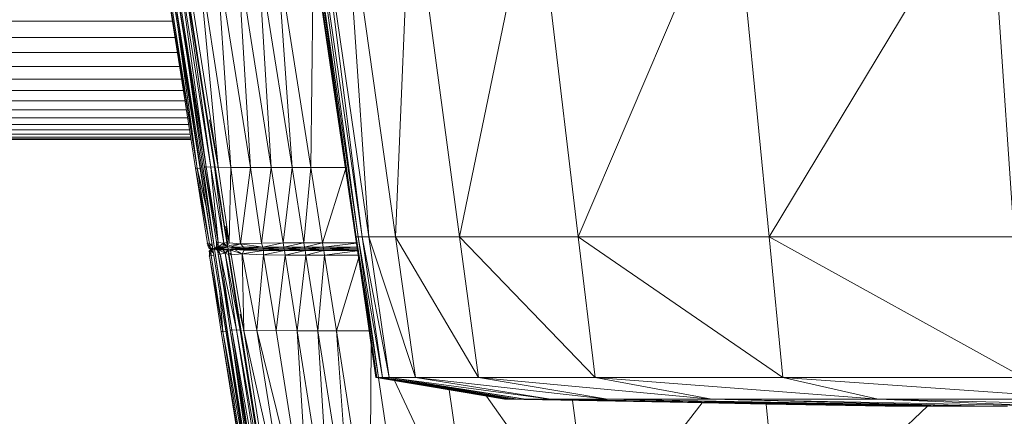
# Model space of a CAD drawing. Extents: x 180 to 9540, y 54 to 2910.
# Tile 38 of 82: x 6866 to 6975, y 894 to 938. Entities that reach past the tile are written whole.
import ezdxf
from ezdxf.xclip import XClip

# ---------------------------------------------------------------- set-up
doc = ezdxf.new("R2010")
doc.units = 0
doc.header["$MEASUREMENT"] = 0
doc.header["$XCLIPFRAME"] = 0
doc.layers.add('320-W Umeblowanie U_floe', color=7, linetype='Continuous')
doc.layers.add('820-G Rysunki Obrazki', color=7, linetype='Continuous')

# ---------------------------------------------------------------- blocks, each defined once
blk = doc.blocks.new('Rysunek_2_2', base_point=(4248.05, 809.8))
at = {"color": 150, "linetype": 'Continuous', "lineweight": 13, "ltscale": 0.5}
for p, q in [((6900.33, 934.29), (6897.41, 954.26)), ((6903.29, 914.1), (6897.49, 954.26)), ((6903.36, 914.1), (6897.49, 954.26)), ((6903.36, 914.1), (6897.72, 954.26)), ((6903.58, 914.1), (6897.72, 954.26)), ((6898.18, 954.26), (6904.02, 914.1)), ((6903.58, 914.1), (6898.18, 954.26)), ((6904.02, 914.1), (6898.95, 954.26)), ((6904.76, 914.1), (6898.95, 954.26)), ((6904.76, 914.1), (6902.02, 954.26)), ((6907.7, 914.1), (6902.02, 954.26)), ((6907.7, 914.1), (6909.38, 954.26)), ((6914.76, 914.1), (6909.38, 954.26)), ((6914.76, 914.1), (6923.03, 954.26)), ((6927.85, 914.1), (6923.03, 954.26)), ((6927.85, 914.1), (6944.96, 954.26)), ((6948.87, 914.1), (6944.96, 954.26)), ((6973.11, 954.26), (6948.87, 914.1)), ((6973.11, 954.26), (6975.86, 914.1)), ((6884, 932.23), (6881.94, 945.31)), ((6881.95, 945.31), (6885.86, 921.65)), ((6882.12, 945.31), (6885.86, 921.65)), ((6884.99, 932.38), (6882.93, 945.47)), ((6886.83, 921.8), (6882.98, 945.16)), ((6883.09, 945.46), (6886.83, 921.8)), ((6886.83, 921.8), (6883.58, 945.46)), ((6887.35, 921.78), (6883.58, 945.46)), ((6887.35, 921.78), (6884.02, 945.45)), ((6887.76, 921.79), (6884.02, 945.45)), ((6884.43, 945.41), (6888.15, 921.75)), ((6888.15, 921.75), (6885.92, 945.41)), ((6889.57, 921.72), (6885.92, 945.41)), ((6889.57, 921.72), (6887.98, 945.41)), ((6887.98, 945.41), (6891.71, 921.74)), ((6891.71, 921.74), (6890.27, 945.4)), ((6894.02, 921.74), (6890.27, 945.4)), ((6892.57, 945.4), (6894.02, 921.74)), ((6892.57, 945.4), (6896.3, 921.73)), ((6894.66, 945.4), (6896.3, 921.73)), ((6894.66, 945.4), (6898.37, 921.73)), ((6898.37, 921.73), (6898.66, 945.39)), ((6882.71, 944.73), (6887.74, 912.81)), ((6887.58, 912.72), (6882.71, 944.73)), ((6889.27, 912.73), (6884.21, 944.73)), ((6883.77, 936.92), (6885.86, 921.65)), ((6884.7, 934.25), (6887.74, 912.81)), ((6884.79, 930.42), (6887.58, 912.72)), ((6887.2, 926.98), (6888.15, 921.75)), ((6887.2, 913.31), (6885.68, 921.65)), ((6885.86, 921.65), (6885.68, 921.65)), ((6885.86, 921.65), (6886.18, 921.63)), ((6887.2, 913.31), (6885.86, 921.65)), ((6886.85, 917.39), (6885.86, 921.65)), ((6886.83, 921.8), (6886.66, 921.81)), ((6888.17, 913.47), (6886.68, 921.71)), ((6886.83, 921.8), (6887.35, 921.78)), ((6888.17, 913.47), (6886.83, 921.8)), ((6887.35, 921.78), (6887.76, 921.79)), ((6887.35, 921.78), (6888.77, 913.38)), ((6887.35, 921.78), (6888.17, 913.47)), ((6889.1, 913.47), (6887.76, 921.79)), ((6887.76, 921.79), (6888.77, 913.38)), ((6888.15, 921.75), (6888.03, 921.75)), ((6889.57, 921.72), (6888.15, 921.75)), ((6888.15, 921.75), (6889.39, 913.43)), ((6889.57, 921.72), (6889.39, 913.43)), ((6891.71, 921.74), (6889.57, 921.72)), ((6889.57, 921.72), (6890.61, 913.32)), ((6891.71, 921.74), (6890.61, 913.32)), ((6892.95, 913.4), (6891.71, 921.74)), ((6891.71, 921.74), (6894.02, 921.74)), ((6894.02, 921.74), (6892.95, 913.4)), ((6895.33, 913.43), (6894.02, 921.74)), ((6896.3, 921.73), (6894.02, 921.74)), ((6895.33, 913.43), (6896.3, 921.73)), ((6897.61, 913.42), (6896.3, 921.73)), ((6896.3, 921.73), (6898.37, 921.73)), ((6897.61, 913.42), (6898.37, 921.73)), ((6902.17, 921.73), (6898.37, 921.73)), ((6898.37, 921.73), (6899.67, 913.42)), ((6902.2, 921.5), (6899.67, 913.42)), ((6886.98, 913.34), (6886.26, 917.94)), ((6887.97, 913.5), (6887.25, 918.09)), ((6889, 915.26), (6889.39, 913.43)), ((6889, 915.26), (6889.27, 912.73)), ((6905.57, 898.59), (6903.29, 914.1)), ((6903.29, 914.1), (6903.36, 914.1)), ((6905.63, 898.59), (6903.36, 914.1)), ((6903.36, 914.1), (6905.84, 898.59)), ((6903.36, 914.1), (6903.58, 914.1)), ((6905.84, 898.59), (6903.58, 914.1)), ((6906.28, 898.59), (6903.58, 914.1)), ((6903.58, 914.1), (6904.02, 914.1)), ((6904.02, 914.1), (6907, 898.59)), ((6904.02, 914.1), (6906.28, 898.59)), ((6904.02, 914.1), (6904.76, 914.1)), ((6907, 898.59), (6904.76, 914.1)), ((6909.89, 898.59), (6904.76, 914.1)), ((6904.76, 914.1), (6907.7, 914.1)), ((6909.89, 898.59), (6907.7, 914.1)), ((6907.7, 914.1), (6916.84, 898.59)), ((6907.7, 914.1), (6914.76, 914.1)), ((6916.84, 898.59), (6914.76, 914.1)), ((6929.71, 898.59), (6914.76, 914.1)), ((6914.76, 914.1), (6927.85, 914.1)), ((6927.85, 914.1), (6929.71, 898.59)), ((6927.85, 914.1), (6950.38, 898.59)), ((6927.85, 914.1), (6948.87, 914.1)), ((6950.38, 898.59), (6948.87, 914.1)), ((6976.92, 898.59), (6948.87, 914.1)), ((6975.86, 914.1), (6948.87, 914.1)), ((6886.98, 913.34), (6886.98, 913.34)), ((6886.98, 913.34), (6886.98, 913.34)), ((6886.98, 913.34), (6886.98, 913.34)), ((6886.99, 913.34), (6887.2, 913.31)), ((6886.99, 913.34), (6887.3, 912.86)), ((6886.99, 913.34), (6886.99, 913.34)), ((6887.04, 913.13), (6887.12, 912.87)), ((6887.5, 912.74), (6887.12, 912.87)), ((6887.12, 912.87), (6887.3, 912.86)), ((6887.12, 912.87), (6887.12, 912.87)), ((6887.12, 912.87), (6887.12, 912.87)), ((6887.18, 912.5), (6887.27, 912.6)), ((6887.36, 912.51), (6887.18, 912.5)), ((6887.18, 912.5), (6887.18, 912.5)), ((6887.18, 912.5), (6887.18, 912.5)), ((6887.4, 912.02), (6887.18, 912.5)), ((6887.18, 912.5), (6887.18, 912.5)), ((6887.18, 912.5), (6887.18, 912.5)), ((6887.3, 912.86), (6887.2, 913.31)), ((6887.5, 913.27), (6887.2, 913.31)), ((6887.2, 913.31), (6887.53, 913.07)), ((6887.33, 912.74), (6887.21, 912.81)), ((6887.47, 912.76), (6887.3, 912.86)), ((6887.58, 912.74), (6887.3, 912.86)), ((6887.3, 912.86), (6887.56, 912.85)), ((6887.33, 912.74), (6887.58, 912.76)), ((6887.33, 912.74), (6887.33, 912.74)), ((6887.33, 912.74), (6887.5, 912.74)), ((6887.33, 912.74), (6887.33, 912.74)), ((6887.33, 912.74), (6887.33, 912.74)), ((6887.33, 912.74), (6887.33, 912.74)), ((6887.33, 912.74), (6887.33, 912.74)), ((6887.47, 912.71), (6887.34, 912.69)), ((6887.34, 912.69), (6887.51, 912.69)), ((6887.36, 912.51), (6887.34, 912.69)), ((6887.34, 912.69), (6887.34, 912.69)), ((6887.34, 912.69), (6887.34, 912.69)), ((6887.34, 912.69), (6887.34, 912.69)), ((6887.34, 912.69), (6887.34, 912.69)), ((6887.36, 912.51), (6887.51, 912.69)), ((6887.62, 912.52), (6887.36, 912.51)), ((6887.36, 912.51), (6887.4, 912.02)), ((6887.65, 912.33), (6887.36, 912.51)), ((6887.44, 912.76), (6887.58, 912.78)), ((6887.58, 912.75), (6887.5, 912.74)), ((6887.5, 912.74), (6887.58, 912.75)), ((6887.5, 912.74), (6887.58, 912.74)), ((6887.58, 912.73), (6887.51, 912.69)), ((6887.51, 912.69), (6887.75, 912.73)), ((6887.51, 912.69), (6887.59, 912.7)), ((6887.51, 912.69), (6887.59, 912.69)), ((6887.59, 912.69), (6887.51, 912.69)), ((6887.99, 912.82), (6887.58, 912.78)), ((6887.58, 912.76), (6887.74, 912.78)), ((6887.75, 912.72), (6887.58, 912.72)), ((6887.59, 912.73), (6887.72, 912.75)), ((6887.82, 912.82), (6887.69, 912.8)), ((6887.74, 912.78), (6887.99, 912.82)), ((6887.99, 912.82), (6887.74, 912.78)), ((6888.48, 912.82), (6887.74, 912.78)), ((6887.74, 912.81), (6887.75, 912.76)), ((6887.74, 912.81), (6887.75, 912.76)), ((6887.74, 912.78), (6888.24, 912.78)), ((6887.75, 912.73), (6888, 912.77)), ((6887.75, 912.73), (6887.83, 912.77)), ((6887.75, 912.76), (6887.75, 912.72)), ((6887.75, 912.73), (6887.86, 912.75)), ((6887.75, 912.73), (6887.89, 912.73)), ((6887.75, 912.72), (6887.91, 912.72)), ((6887.75, 912.72), (6892.81, 880.67)), ((6892.64, 880.67), (6887.75, 912.72)), ((6887.82, 912.82), (6888.15, 913)), ((6887.82, 912.82), (6887.82, 912.82)), ((6887.82, 912.82), (6887.82, 912.82)), ((6887.82, 912.82), (6887.82, 912.82)), ((6887.82, 912.82), (6887.82, 912.82)), ((6887.82, 912.82), (6887.82, 912.82)), ((6887.82, 912.82), (6887.82, 912.82)), ((6887.83, 912.77), (6887.83, 912.77)), ((6887.83, 912.77), (6887.83, 912.77)), ((6887.83, 912.77), (6887.83, 912.77)), ((6887.83, 912.77), (6887.83, 912.77)), ((6887.83, 912.77), (6887.83, 912.77)), ((6887.95, 912.69), (6887.83, 912.77)), ((6887.9, 912.9), (6887.98, 913.01)), ((6887.97, 913.5), (6887.97, 913.5)), ((6887.97, 913.5), (6887.97, 913.5)), ((6888.15, 913), (6887.97, 913.5)), ((6887.97, 913.5), (6888.17, 913.47)), ((6887.97, 913.5), (6887.97, 913.5)), ((6887.98, 913.01), (6887.98, 913.28)), ((6887.98, 913.01), (6887.98, 913.01)), ((6887.98, 913.01), (6888.15, 913)), ((6887.98, 913.01), (6887.98, 913.01)), ((6887.98, 913.01), (6887.98, 913.01)), ((6887.98, 913.01), (6887.98, 913.01)), ((6888.15, 913), (6887.99, 912.82)), ((6887.99, 912.82), (6888.67, 912.98)), ((6887.99, 912.82), (6888.48, 912.82)), ((6888, 912.77), (6888.49, 912.77)), ((6888, 912.77), (6888.21, 912.64)), ((6888.04, 912.63), (6888, 912.77)), ((6888.21, 912.64), (6888.04, 912.63)), ((6888.04, 912.63), (6888.04, 912.63)), ((6888.04, 912.63), (6888.04, 912.63)), ((6888.04, 912.63), (6888.04, 912.63)), ((6888.37, 912.18), (6888.04, 912.63)), ((6888.04, 912.63), (6888.04, 912.63)), ((6888.17, 913.47), (6888.15, 913)), ((6888.15, 913), (6888.77, 913.38)), ((6888.67, 912.98), (6888.15, 913)), ((6888.17, 913.47), (6888.77, 913.38)), ((6888.21, 912.64), (6888.49, 912.77)), ((6888.72, 912.66), (6888.21, 912.64)), ((6888.21, 912.64), (6888.95, 912.27)), ((6888.21, 912.64), (6888.37, 912.18)), ((6888.48, 912.82), (6888.24, 912.78)), ((6888.25, 912.78), (6888.24, 912.78)), ((6888.25, 912.78), (6888.25, 912.78)), ((6888.25, 912.78), (6888.25, 912.77)), ((6888.25, 912.77), (6888.25, 912.78)), ((6888.25, 912.77), (6888.25, 912.77)), ((6888.48, 912.82), (6888.67, 912.98)), ((6888.48, 912.82), (6888.98, 912.9)), ((6888.48, 912.82), (6888.84, 912.82)), ((6888.49, 912.77), (6888.85, 912.76)), ((6888.72, 912.66), (6888.49, 912.77)), ((6888.67, 912.98), (6888.77, 913.38)), ((6888.98, 912.9), (6888.67, 912.98)), ((6888.72, 912.66), (6888.94, 912.74)), ((6889.01, 912.72), (6888.72, 912.66)), ((6888.72, 912.66), (6888.95, 912.27)), ((6889.22, 912.64), (6888.72, 912.66)), ((6889.1, 913.47), (6888.77, 913.38)), ((6888.77, 913.38), (6888.98, 912.9)), ((6888.77, 913.38), (6889.17, 912.99)), ((6888.94, 912.74), (6889, 912.74)), ((6888.95, 912.27), (6889.22, 912.64)), ((6889.17, 912.99), (6888.98, 912.9)), ((6888.98, 912.86), (6888.98, 912.9)), ((6889, 912.74), (6889.07, 912.73)), ((6889.22, 912.64), (6889.01, 912.72)), ((6889.07, 912.73), (6889.27, 912.73)), ((6889.08, 912.92), (6889.17, 912.99)), ((6889.17, 912.99), (6889.1, 913.47)), ((6889.15, 913.25), (6889.1, 913.47)), ((6889.16, 912.96), (6889.17, 912.99)), ((6889.17, 912.99), (6889.17, 913.09)), ((6889.22, 912.64), (6889.21, 912.67)), ((6889.22, 912.64), (6889.26, 912.54)), ((6889.48, 910.99), (6889.27, 912.73)), ((6894.33, 880.69), (6889.27, 912.73)), ((6889.95, 912.73), (6889.27, 912.73)), ((6889.3, 913.27), (6889.39, 913.43)), ((6889.39, 913.43), (6889.31, 913.43)), ((6889.34, 913.03), (6889.48, 912.95)), ((6890.61, 913.32), (6889.37, 913.12)), ((6889.39, 913.43), (6890.61, 913.32)), ((6889.4, 912.93), (6889.48, 912.95)), ((6889.54, 912.6), (6889.42, 912.52)), ((6889.45, 912.62), (6889.55, 912.64)), ((6889.54, 912.6), (6889.45, 912.62)), ((6889.48, 912.95), (6890.61, 913.32)), ((6890.96, 912.93), (6889.48, 912.95)), ((6889.92, 912.86), (6889.48, 912.95)), ((6889.95, 912.68), (6889.54, 912.6)), ((6889.54, 912.6), (6890.79, 912.21)), ((6889.54, 912.6), (6889.6, 912.1)), ((6889.64, 912.85), (6889.92, 912.86)), ((6889.92, 912.86), (6889.74, 912.83)), ((6889.95, 912.68), (6889.76, 912.71)), ((6889.85, 912.82), (6890.96, 912.93)), ((6890.96, 912.93), (6889.92, 912.86)), ((6889.95, 912.68), (6891.05, 912.74)), ((6891.01, 912.61), (6889.95, 912.68)), ((6889.95, 912.68), (6890.79, 912.21)), ((6890, 912.8), (6891.03, 912.79)), ((6890, 912.74), (6891.05, 912.74)), ((6891.03, 912.79), (6890.39, 912.79)), ((6890.61, 913.32), (6892.95, 913.4)), ((6890.61, 913.32), (6890.96, 912.93)), ((6890.61, 913.32), (6893.09, 912.94)), ((6890.79, 912.21), (6891.01, 912.61)), ((6893.15, 912.59), (6890.79, 912.21)), ((6890.94, 912.78), (6890.97, 912.78)), ((6890.94, 912.74), (6890.94, 912.78)), ((6893.09, 912.94), (6890.96, 912.93)), ((6891.03, 912.79), (6890.96, 912.93)), ((6891.03, 912.79), (6890.97, 912.78)), ((6890.97, 912.78), (6893.11, 912.79)), ((6893.11, 912.79), (6890.97, 912.78)), ((6890.97, 912.78), (6893.07, 912.78)), ((6891.01, 912.61), (6891.05, 912.74)), ((6891.01, 912.61), (6893.12, 912.74)), ((6893.15, 912.59), (6891.01, 912.61)), ((6891.03, 912.79), (6893.09, 912.94)), ((6891.05, 912.74), (6893.12, 912.74)), ((6893.07, 912.75), (6891.34, 912.74)), ((6892.95, 913.4), (6895.33, 913.43)), ((6892.95, 913.4), (6893.09, 912.94)), ((6893.06, 912.78), (6893.07, 912.78)), ((6893.07, 912.75), (6893.06, 912.78)), ((6893.11, 912.79), (6893.07, 912.78)), ((6895.41, 912.78), (6893.07, 912.78)), ((6893.07, 912.75), (6895.4, 912.76)), ((6893.07, 912.74), (6893.07, 912.75)), ((6893.07, 912.75), (6893.07, 912.74)), ((6895.33, 913.43), (6893.09, 912.94)), ((6893.09, 912.94), (6893.11, 912.79)), ((6895.4, 912.94), (6893.09, 912.94)), ((6893.11, 912.79), (6895.4, 912.94)), ((6893.11, 912.79), (6895.41, 912.78)), ((6893.15, 912.59), (6893.12, 912.74)), ((6893.12, 912.74), (6895.42, 912.73)), ((6893.15, 912.59), (6895.42, 912.73)), ((6893.16, 912.11), (6893.15, 912.59)), ((6895.47, 912.57), (6893.15, 912.59)), ((6895.47, 912.57), (6893.16, 912.11)), ((6895.33, 913.43), (6895.4, 912.94)), ((6895.33, 913.43), (6897.61, 913.42)), ((6895.41, 912.78), (6895.39, 912.78)), ((6895.39, 912.78), (6897.71, 912.78)), ((6897.61, 913.42), (6895.4, 912.94)), ((6897.69, 912.94), (6895.4, 912.94)), ((6895.41, 912.78), (6895.4, 912.94)), ((6895.4, 912.78), (6895.4, 912.76)), ((6895.4, 912.76), (6897.71, 912.77)), ((6895.4, 912.76), (6895.4, 912.73)), ((6895.4, 912.73), (6895.4, 912.73)), ((6895.41, 912.78), (6897.69, 912.94)), ((6895.42, 912.73), (6897.72, 912.73)), ((6895.47, 912.57), (6895.42, 912.73)), ((6895.47, 912.57), (6897.72, 912.73)), ((6897.75, 912.57), (6895.47, 912.57)), ((6895.47, 912.57), (6895.55, 912.08)), ((6897.75, 912.57), (6895.55, 912.08)), ((6899.67, 913.42), (6897.61, 913.42)), ((6897.69, 912.94), (6897.61, 913.42)), ((6899.67, 913.42), (6897.69, 912.94)), ((6897.71, 912.78), (6897.69, 912.94)), ((6899.74, 912.94), (6897.69, 912.94)), ((6897.71, 912.78), (6899.74, 912.94)), ((6897.71, 912.78), (6899.77, 912.78)), ((6899.77, 912.78), (6897.71, 912.77)), ((6897.71, 912.77), (6897.72, 912.73)), ((6897.72, 912.73), (6899.78, 912.73)), ((6897.72, 912.73), (6897.75, 912.57)), ((6897.75, 912.57), (6899.78, 912.73)), ((6899.8, 912.57), (6897.75, 912.57)), ((6897.75, 912.57), (6897.83, 912.07)), ((6899.8, 912.57), (6897.83, 912.07)), ((6899.67, 913.42), (6903.38, 913.42)), ((6899.67, 913.42), (6899.74, 912.94)), ((6903.39, 913.4), (6899.74, 912.94)), ((6899.77, 912.78), (6899.74, 912.94)), ((6903.45, 912.94), (6899.74, 912.94)), ((6899.77, 912.78), (6903.46, 912.93)), ((6899.77, 912.78), (6903.48, 912.78)), ((6899.78, 912.73), (6899.77, 912.78)), ((6899.78, 912.73), (6903.49, 912.73)), ((6899.8, 912.57), (6899.78, 912.73)), ((6899.8, 912.57), (6903.49, 912.72)), ((6903.51, 912.57), (6899.8, 912.57)), ((6899.8, 912.57), (6899.88, 912.07)), ((6903.51, 912.54), (6899.88, 912.07)), ((6887.2, 911.99), (6887.19, 912.27)), ((6887.2, 911.99), (6887.4, 912.02)), ((6887.2, 911.99), (6888.69, 903.65)), ((6887.2, 911.99), (6887.2, 911.99)), ((6887.2, 911.99), (6887.2, 911.99)), ((6887.4, 912.02), (6887.69, 912.07)), ((6887.4, 912.02), (6888.69, 903.65)), ((6888.18, 912.15), (6888.11, 912.42)), ((6888.37, 912.18), (6888.18, 912.15)), ((6888.18, 912.15), (6888.18, 912.15)), ((6888.18, 912.15), (6888.18, 912.15)), ((6888.18, 912.15), (6888.18, 912.15)), ((6888.18, 912.15), (6888.18, 912.15)), ((6889.67, 903.81), (6888.2, 912.04)), ((6888.37, 912.18), (6888.95, 912.27)), ((6888.37, 912.18), (6890.18, 903.83)), ((6888.37, 912.18), (6889.67, 903.81)), ((6889.25, 912.46), (6888.95, 912.27)), ((6888.95, 912.27), (6889.31, 912.15)), ((6890.18, 903.83), (6888.95, 912.27)), ((6890.6, 903.79), (6888.95, 912.27)), ((6889.31, 912.15), (6889.29, 912.36)), ((6890.6, 903.79), (6889.31, 912.15)), ((6889.46, 912.27), (6889.6, 912.1)), ((6889.51, 912.18), (6889.6, 912.1)), ((6889.52, 912.1), (6889.6, 912.1)), ((6889.6, 912.1), (6890.79, 912.21)), ((6889.6, 912.1), (6890.99, 903.75)), ((6890.99, 903.75), (6890.79, 912.21)), ((6892.41, 903.78), (6890.79, 912.21)), ((6893.16, 912.11), (6890.79, 912.21)), ((6892.41, 903.78), (6893.16, 912.11)), ((6894.56, 903.75), (6893.16, 912.11)), ((6893.16, 912.11), (6895.55, 912.08)), ((6894.56, 903.75), (6895.55, 912.08)), ((6895.55, 912.08), (6897.83, 912.07)), ((6896.87, 903.74), (6895.55, 912.08)), ((6897.83, 912.07), (6896.87, 903.74)), ((6897.83, 912.07), (6899.88, 912.07)), ((6899.14, 903.74), (6897.83, 912.07)), ((6899.88, 912.07), (6899.14, 903.74)), ((6899.88, 912.07), (6903.58, 912.07)), ((6899.88, 912.07), (6901.19, 903.74)), ((6901.19, 903.74), (6903.64, 911.7)), ((6887.78, 908.26), (6888.51, 903.65)), ((6889.5, 903.8), (6888.77, 908.42)), ((6888.34, 907.92), (6888.69, 903.65)), ((6905.55, 898.59), (6904.43, 906.3)), ((6890.58, 905.57), (6890.99, 903.75)), ((6889.67, 903.81), (6889.5, 903.8)), ((6890.18, 903.83), (6889.67, 903.81)), ((6889.67, 903.81), (6893.89, 880.09)), ((6889.67, 903.81), (6893.4, 880.09)), ((6893.89, 880.09), (6890.18, 903.83)), ((6894.33, 880.08), (6890.18, 903.83)), ((6890.6, 903.79), (6890.18, 903.83)), ((6894.33, 880.08), (6890.6, 903.79)), ((6892.42, 879.93), (6888.51, 903.65)), ((6888.69, 903.65), (6888.51, 903.65)), ((6889.01, 903.67), (6888.69, 903.65)), ((6888.69, 903.65), (6892.42, 879.93)), ((6891.39, 888.59), (6888.69, 903.65)), ((6893.4, 880.09), (6889.55, 903.47)), ((6890.87, 903.75), (6890.99, 903.75)), ((6892.41, 903.78), (6890.99, 903.75)), ((6890.99, 903.75), (6896.26, 880.05)), ((6890.99, 903.75), (6894.76, 880.04)), ((6892.41, 903.78), (6896.26, 880.05)), ((6898.33, 880.05), (6892.41, 903.78)), ((6894.56, 903.75), (6892.41, 903.78)), ((6898.33, 880.05), (6894.56, 903.75)), ((6896.87, 903.74), (6894.56, 903.75)), ((6900.62, 880.06), (6896.87, 903.74)), ((6896.87, 903.74), (6899.14, 903.74)), ((6896.87, 903.74), (6898.33, 880.05)), ((6902.88, 880.06), (6899.14, 903.74)), ((6899.14, 903.74), (6901.19, 903.74)), ((6900.62, 880.06), (6899.14, 903.74)), ((6904.8, 903.74), (6901.19, 903.74)), ((6901.19, 903.74), (6904.89, 880.07)), ((6902.88, 880.06), (6901.19, 903.74)), ((6889.77, 902.08), (6892.81, 880.67)), ((6905.02, 902.26), (6904.89, 880.07)), ((6892.64, 880.67), (6889.84, 898.39)), ((6905.55, 898.59), (6919.81, 896.2)), ((6905.63, 898.59), (6905.57, 898.59)), ((6919.91, 896.2), (6905.59, 898.58)), ((6920.03, 896.2), (6905.59, 898.58)), ((6905.59, 898.58), (6920.03, 896.2)), ((6920.24, 896.2), (6905.59, 898.58)), ((6920.24, 896.2), (6905.63, 898.59)), ((6905.63, 898.59), (6905.84, 898.59)), ((6905.63, 898.59), (6920.6, 896.2)), ((6905.82, 898.55), (6908.64, 880.07)), ((6920.6, 896.2), (6905.84, 898.59)), ((6921.17, 896.2), (6905.84, 898.59)), ((6906.28, 898.59), (6905.84, 898.59)), ((6906.28, 898.59), (6907, 898.59)), ((6906.28, 898.59), (6922.01, 896.2)), ((6906.28, 898.59), (6921.17, 896.2)), ((6922.01, 896.2), (6907, 898.59)), ((6924.77, 896.2), (6907, 898.59)), ((6909.89, 898.59), (6907, 898.59)), ((6924.77, 896.2), (6909.89, 898.59)), ((6909.89, 898.59), (6916.84, 898.59)), ((6909.89, 898.59), (6931.07, 896.2)), ((6931.07, 896.2), (6916.84, 898.59)), ((6942.57, 896.2), (6916.84, 898.59)), ((6929.71, 898.59), (6916.84, 898.59)), ((6942.57, 896.2), (6929.71, 898.59)), ((6950.38, 898.59), (6929.71, 898.59)), ((6929.71, 898.59), (6960.89, 896.2)), ((6960.89, 896.2), (6950.38, 898.59)), ((6984.32, 896.2), (6950.38, 898.59)), ((6976.92, 898.59), (6950.38, 898.59)), ((6907.6, 898.25), (6916.11, 880.07)), ((6916.11, 880.07), (6913.63, 897.23)), ((6919.74, 896.2), (6914.93, 897.01)), ((6929.28, 880.07), (6917.74, 896.54)), ((6919.73, 896.2), (6919.74, 896.2)), ((6919.74, 896.2), (6928.25, 896.04)), ((6919.81, 896.2), (6919.81, 896.2)), ((6919.81, 896.2), (6919.91, 896.2)), ((6919.91, 896.2), (6962.04, 895.41)), ((6919.91, 896.2), (6920.03, 896.2)), ((6920.03, 896.2), (6962.52, 895.41)), ((6920.03, 896.2), (6962.04, 895.41)), ((6920.03, 896.2), (6920.24, 896.2)), ((6920.24, 896.2), (6963.15, 895.41)), ((6920.24, 896.2), (6962.52, 895.41)), ((6920.24, 896.2), (6920.6, 896.2)), ((6920.6, 896.2), (6963.94, 895.41)), ((6920.6, 896.2), (6963.15, 895.41)), ((6920.6, 896.2), (6921.17, 896.2)), ((6921.17, 896.2), (6964.92, 895.41)), ((6921.17, 896.2), (6963.94, 895.41)), ((6921.17, 896.2), (6922.01, 896.2)), ((6922.01, 896.2), (6966.13, 895.41)), ((6922.01, 896.2), (6964.92, 895.41)), ((6922.01, 896.2), (6924.77, 896.2)), ((6968.49, 895.41), (6924.77, 896.2)), ((6924.77, 896.2), (6966.13, 895.41)), ((6924.77, 896.2), (6931.07, 896.2)), ((6931.07, 896.2), (6972.93, 895.41)), ((6931.07, 896.2), (6968.49, 895.41)), ((6931.07, 896.2), (6942.57, 896.2)), ((6942.57, 896.2), (6980.38, 895.41)), ((6942.57, 896.2), (6972.93, 895.41)), ((6942.57, 896.2), (6960.89, 896.2)), ((6960.89, 896.2), (6991.77, 895.41)), ((6960.89, 896.2), (6980.38, 895.41)), ((6960.89, 896.2), (6984.32, 896.2)), ((6929.28, 880.07), (6927.22, 896.06)), ((6941.5, 895.79), (6929.28, 880.07)), ((6934.68, 895.92), (6948.54, 895.65)), ((6948.53, 895.65), (6950.16, 880.07)), ((6966.31, 895.41), (6950.16, 880.07)), ((6962.14, 895.41), (6961.65, 895.41)), ((6962.17, 895.41), (6962.14, 895.41)), ((6974.43, 895.41), (6962.17, 895.41))]:
    blk.add_line(p, q, dxfattribs=at)
at = {"color": 150, "linetype": 'Continuous', "lineweight": 13, "ltscale": 0.5, "flags": 128}
for points in [[(6889.26, 1012.3), (6889.5, 1011.11), (6889.74, 1009.92), (6890.69, 1002.21), (6891.66, 994.42), (6894.52, 974.45), (6897.41, 954.26), (6900.33, 934.29), (6903.29, 914.1), (6904.43, 906.3), (6905.55, 898.59)], [(6881.94, 945.31), (6884, 932.23), (6885.67, 921.65), (6886.26, 917.94), (6886.98, 913.34), (6887.04, 913.13), (6887.12, 912.87)], [(6873.63, 1011.52), (6873.3, 1010.82), (6872.9, 1009.96), (6872.82, 1009.07), (6872.73, 1007.99), (6872.81, 1007.02), (6872.91, 1005.83), (6873.06, 1004.87), (6873.24, 1003.7), (6873.38, 1002.85), (6873.54, 1001.81), (6873.84, 999.92), (6874.21, 997.58), (6874.85, 993.47), (6875.66, 988.39), (6876.84, 980.9), (6878.3, 971.64), (6880.19, 959.61), (6882.54, 944.73), (6884.79, 930.42), (6887.58, 912.72), (6889.84, 898.39), (6892.64, 880.67)], [(6887.98, 913.01), (6887.98, 913.28), (6887.97, 913.5), (6887.25, 918.09), (6886.66, 921.81), (6884.99, 932.38), (6882.93, 945.47)], [(6887.12, 912.87), (6887.21, 912.81), (6887.33, 912.74)], [(6887.18, 912.5), (6887.27, 912.6), (6887.34, 912.69)], [(6887.18, 912.5), (6887.19, 912.27), (6887.2, 911.99), (6887.78, 908.26), (6888.51, 903.65), (6890.18, 893.04)], [(6887.33, 912.74), (6887.44, 912.76), (6887.58, 912.78), (6887.69, 912.8), (6887.82, 912.82)], [(6887.34, 912.69), (6887.47, 912.71), (6887.59, 912.73), (6887.72, 912.75), (6887.83, 912.77)], [(6887.82, 912.82), (6887.9, 912.9), (6887.98, 913.01)], [(6887.83, 912.77), (6887.95, 912.69), (6888.04, 912.63)], [(6888.04, 912.63), (6888.11, 912.42), (6888.18, 912.15), (6888.77, 908.42), (6889.5, 903.8), (6891.17, 893.2)], [(6905.55, 898.59), (6914.93, 897.01), (6919.73, 896.2), (6928.25, 896.04), (6934.68, 895.92), (6948.54, 895.65), (6961.65, 895.41), (6962.14, 895.41), (6974.43, 895.41), (6975.15, 895.41)]]:
    blk.add_lwpolyline(points, dxfattribs=at)
at = {"color": 150, "linetype": 'Continuous', "lineweight": 13, "ltscale": 0.5}
for p in [(6886.98, 913.34), (6887.34, 912.69), (6887.34, 912.69), (6887.83, 912.77), (6887.83, 912.77), (6887.83, 912.77), (6887.97, 913.5), (6887.98, 913.01), (6888.04, 912.63), (6889.48, 912.95), (6887.2, 911.99)]:
    blk.add_point(p, dxfattribs=at)
at = {"layer": '320-W Umeblowanie U_floe', "color": 150, "linetype": 'Continuous', "lineweight": 13, "ltscale": 0.5}
for p, q in [((6649.63, 937.87), (6883.12, 937.87)), ((6649.63, 936.07), (6883.4, 936.07)), ((6649.63, 934.4), (6883.67, 934.4)), ((6649.63, 932.87), (6883.91, 932.87)), ((6649.63, 931.47), (6884.13, 931.47)), ((6649.63, 930.2), (6884.33, 930.2)), ((6649.63, 929.07), (6884.51, 929.07)), ((6649.63, 928.07), (6884.66, 928.07)), ((6649.63, 927.2), (6884.8, 927.2)), ((6649.63, 926.47), (6884.92, 926.47)), ((6649.63, 925.87), (6885.01, 925.87)), ((6649.63, 925.4), (6885.09, 925.4)), ((6649.63, 925.07), (6885.14, 925.07)), ((6649.63, 924.87), (6885.17, 924.87)), ((6649.63, 924.8), (6885.18, 924.8))]:
    blk.add_line(p, q, dxfattribs=at)

msp = doc.modelspace()

# ---------------------------------------------------------------- block references
at = {"layer": '820-G Rysunki Obrazki', "color": 7, "linetype": 'Continuous', "lineweight": 13, "ltscale": 0.1}
ref = msp.add_blockref('Rysunek_2_2', (4248.05, 809.8), dxfattribs=at)
XClip(ref).set_block_clipping_path([(4133.6196216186, 305.1003815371), (8557.1514411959, 2650.020916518)])

doc.saveas('drawing.dxf')
